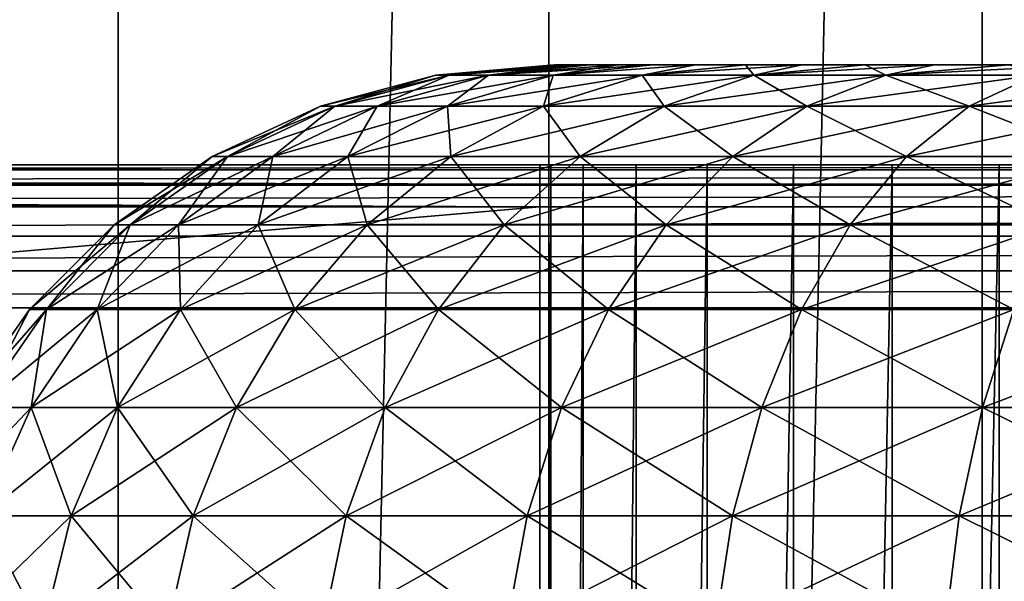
# Model space of a CAD drawing. Header units: millimetres. Extents: x -35 to 35, y -25 to 51.
# Tile 59 of 121: x -6.4 to -3, y 23.5 to 25.5. Entities that reach past the tile are written whole.
import ezdxf

# ---------------------------------------------------------------- set-up
doc = ezdxf.new("R2010")
doc.units = ezdxf.units.MM
doc.header["$LTSCALE"] = 65.185185
for name, color, linetype in [('100', 7, 'CONTINUOUS'), ('105', 7, 'CONTINUOUS'), ('107', 7, 'CONTINUOUS'), ('109', 7, 'CONTINUOUS'), ('122', 7, 'CONTINUOUS'), ('136', 7, 'CONTINUOUS'), ('137', 7, 'CONTINUOUS'), ('138', 7, 'CONTINUOUS'), ('30', 7, 'CONTINUOUS'), ('31', 7, 'CONTINUOUS'), ('97', 7, 'CONTINUOUS')]:
    doc.layers.add(name, color=color, linetype=linetype)

msp = doc.modelspace()

# ---------------------------------------------------------------- linework, layer by layer
at = {"layer": '100', "linetype": 'Continuous'}
for points in [[(-24.5, 25, -30.8929), (-24.5, 25, 72.9), (-4.6, 25, -30.8929), (-24.5, 25, -30.8929)], [(-4.0142, 25, -13.6858), (-24.5, 25, 72.9), (-3.7111, 25, -13.4371), (-4.0142, 25, -13.6858)], [(-4.6, 25, -30.8929), (-24.5, 25, 72.9), (-4.6, 25, -15.1), (-4.6, 25, -30.8929)], [(-4.2629, 25, -13.9889), (-24.5, 25, 72.9), (-4.0142, 25, -13.6858), (-4.2629, 25, -13.9889)], [(-4.4478, 25, -14.3346), (-24.5, 25, 72.9), (-4.2629, 25, -13.9889), (-4.4478, 25, -14.3346)], [(-4.6, 25, -15.1), (-24.5, 25, 72.9), (-4.5616, 25, -14.7098), (-4.6, 25, -15.1)], [(-3.3654, 25, -13.2522), (-24.5, 25, 72.9), (-2.9902, 25, -13.1384), (-3.3654, 25, -13.2522)], [(-4.5616, 25, -14.7098), (-24.5, 25, 72.9), (-4.4478, 25, -14.3346), (-4.5616, 25, -14.7098)], [(-3.7111, 25, -13.4371), (-24.5, 25, 72.9), (-3.3654, 25, -13.2522), (-3.7111, 25, -13.4371)], [(-24.5, 25, 72.9), (24.5, 25, 72.9), (24.5, 25, -30.8929), (-24.5, 25, 72.9)], [(3.7111, 25, -13.4371), (-24.5, 25, 72.9), (4.0142, 25, -13.6858), (3.7111, 25, -13.4371)], [(3.3654, 25, -13.2522), (-24.5, 25, 72.9), (3.7111, 25, -13.4371), (3.3654, 25, -13.2522)], [(2.9902, 25, -13.1384), (-24.5, 25, 72.9), (3.3654, 25, -13.2522), (2.9902, 25, -13.1384)], [(4.0142, 25, -13.6858), (-24.5, 25, 72.9), (24.5, 25, -30.8929), (4.0142, 25, -13.6858)], [(2.6, 25, -13.1), (-24.5, 25, 72.9), (2.9902, 25, -13.1384), (2.6, 25, -13.1)], [(-2.6, 25, -13.1), (-24.5, 25, 72.9), (2.6, 25, -13.1), (-2.6, 25, -13.1)], [(-2.9902, 25, -13.1384), (-24.5, 25, 72.9), (-2.6, 25, -13.1), (-2.9902, 25, -13.1384)]]:
    msp.add_3dface(points, dxfattribs=at)
at = {"layer": '105', "linetype": 'Continuous'}
for points in [[(-4.6, 7, -33.1), (-4.6, 25, -15.1), (-4.6, 7, -15.1), (-4.6, 7, -33.1)], [(-4.6, 25, -30.8929), (-4.6, 7, -33.1), (-4.6, 24.983, -31.0223), (-4.6, 25, -30.8929)], [(-4.6, 7, -33.1), (-4.6, 25, -30.8929), (-4.6, 25, -15.1), (-4.6, 7, -33.1)], [(-4.6, 24.983, -31.0223), (-4.6, 7, -33.1), (-4.6, 24.933, -31.1429), (-4.6, 24.983, -31.0223)], [(-4.6, 24.933, -31.1429), (-4.6, 7, -33.1), (-4.6, 24.8536, -31.2464), (-4.6, 24.933, -31.1429)], [(-4.6, 24.8536, -31.2464), (-4.6, 7, -33.1), (-4.6, 23.1464, -32.9536), (-4.6, 24.8536, -31.2464)]]:
    msp.add_3dface(points, dxfattribs=at)
at = {"layer": '107', "linetype": 'Continuous'}
for points in [[(-4.6, 7, -15.1), (-4.5616, 25, -14.7098), (-4.5616, 7, -14.7098), (-4.6, 7, -15.1)], [(-4.6, 25, -15.1), (-4.5616, 25, -14.7098), (-4.6, 7, -15.1), (-4.6, 25, -15.1)], [(-4.4478, 25, -14.3346), (-4.4478, 7, -14.3346), (-4.5616, 7, -14.7098), (-4.4478, 25, -14.3346)], [(-4.5616, 25, -14.7098), (-4.4478, 25, -14.3346), (-4.5616, 7, -14.7098), (-4.5616, 25, -14.7098)], [(-4.2629, 25, -13.9889), (-4.2629, 7, -13.9889), (-4.4478, 7, -14.3346), (-4.2629, 25, -13.9889)], [(-4.4478, 25, -14.3346), (-4.2629, 25, -13.9889), (-4.4478, 7, -14.3346), (-4.4478, 25, -14.3346)], [(-4.0142, 25, -13.6858), (-4.0142, 7, -13.6858), (-4.2629, 7, -13.9889), (-4.0142, 25, -13.6858)], [(-4.2629, 25, -13.9889), (-4.0142, 25, -13.6858), (-4.2629, 7, -13.9889), (-4.2629, 25, -13.9889)], [(-3.7111, 25, -13.4371), (-3.7111, 7, -13.4371), (-4.0142, 7, -13.6858), (-3.7111, 25, -13.4371)], [(-4.0142, 25, -13.6858), (-3.7111, 25, -13.4371), (-4.0142, 7, -13.6858), (-4.0142, 25, -13.6858)], [(-3.3654, 25, -13.2522), (-3.3654, 7, -13.2522), (-3.7111, 7, -13.4371), (-3.3654, 25, -13.2522)], [(-3.7111, 25, -13.4371), (-3.3654, 25, -13.2522), (-3.7111, 7, -13.4371), (-3.7111, 25, -13.4371)], [(-3.3654, 25, -13.2522), (-2.9902, 25, -13.1384), (-3.3654, 7, -13.2522), (-3.3654, 25, -13.2522)], [(-2.9902, 25, -13.1384), (-2.9902, 7, -13.1384), (-3.3654, 7, -13.2522), (-2.9902, 25, -13.1384)], [(-2.9902, 25, -13.1384), (-2.6, 25, -13.1), (-2.9902, 7, -13.1384), (-2.9902, 25, -13.1384)], [(-2.6, 25, -13.1), (-2.6, 7, -13.1), (-2.9902, 7, -13.1384), (-2.6, 25, -13.1)]]:
    msp.add_3dface(points, dxfattribs=at)
at = {"layer": '109', "linetype": 'Continuous'}
for points in [[(-4.6, 24.8536, -31.2464), (-24.5, 23.1464, -32.9536), (-24.5, 24.8536, -31.2464), (-4.6, 24.8536, -31.2464)], [(-4.6, 24.8536, -31.2464), (-4.6, 23.1464, -32.9536), (-24.5, 23.1464, -32.9536), (-4.6, 24.8536, -31.2464)]]:
    msp.add_3dface(points, dxfattribs=at)
at = {"layer": '122', "linetype": 'Continuous'}
for points in [[(-24.5, 25, -30.8929), (-4.6, 24.983, -31.0223), (-24.5, 24.9865, -31.0082), (-24.5, 25, -30.8929)], [(-24.5, 25, -30.8929), (-4.6, 25, -30.8929), (-4.6, 24.983, -31.0223), (-24.5, 25, -30.8929)], [(-24.5, 24.9865, -31.0082), (-4.6, 24.983, -31.0223), (-24.5, 24.983, -31.0223), (-24.5, 24.9865, -31.0082)], [(-24.5, 24.983, -31.0223), (-4.6, 24.933, -31.1429), (-24.5, 24.9537, -31.1031), (-24.5, 24.983, -31.0223)], [(-4.6, 24.983, -31.0223), (-4.6, 24.933, -31.1429), (-24.5, 24.983, -31.0223), (-4.6, 24.983, -31.0223)], [(-24.5, 24.9537, -31.1031), (-4.6, 24.933, -31.1429), (-24.5, 24.933, -31.1429), (-24.5, 24.9537, -31.1031)], [(-4.6, 24.933, -31.1429), (-4.6, 24.8536, -31.2464), (-24.5, 24.933, -31.1429), (-4.6, 24.933, -31.1429)], [(-24.5, 24.933, -31.1429), (-4.6, 24.8536, -31.2464), (-24.5, 24.9086, -31.1811), (-24.5, 24.933, -31.1429)], [(-4.6, 24.8536, -31.2464), (-24.5, 24.8536, -31.2464), (-24.5, 24.9086, -31.1811), (-4.6, 24.8536, -31.2464)]]:
    msp.add_3dface(points, dxfattribs=at)
at = {"layer": '136', "color": 18, "linetype": 'Continuous', "true_color": 0x000000}
for points in [[(-4.536, 25.35, 7.5434), (-4.55, 25.35, 7.9), (4.536, 25.35, 7.5434), (-4.536, 25.35, 7.5434)], [(-4.536, 25.35, 8.2566), (4.55, 25.35, 7.9), (-4.55, 25.35, 7.9), (-4.536, 25.35, 8.2566)], [(-4.55, 25.35, 7.9), (4.55, 25.35, 7.9), (4.536, 25.35, 7.5434), (-4.55, 25.35, 7.9)], [(4.4941, 25.35, 7.189), (-4.536, 25.35, 7.5434), (4.536, 25.35, 7.5434), (4.4941, 25.35, 7.189)], [(-4.4941, 25.35, 7.189), (-4.536, 25.35, 7.5434), (4.4941, 25.35, 7.189), (-4.4941, 25.35, 7.189)], [(-4.4941, 25.35, 8.611), (4.536, 25.35, 8.2566), (-4.536, 25.35, 8.2566), (-4.4941, 25.35, 8.611)], [(4.536, 25.35, 8.2566), (4.55, 25.35, 7.9), (-4.536, 25.35, 8.2566), (4.536, 25.35, 8.2566)], [(4.4244, 25.35, 6.8385), (-4.4941, 25.35, 7.189), (4.4941, 25.35, 7.189), (4.4244, 25.35, 6.8385)], [(-4.4244, 25.35, 6.8385), (-4.4941, 25.35, 7.189), (4.4244, 25.35, 6.8385), (-4.4244, 25.35, 6.8385)], [(4.4941, 25.35, 8.611), (4.536, 25.35, 8.2566), (-4.4941, 25.35, 8.611), (4.4941, 25.35, 8.611)], [(-4.4244, 25.35, 8.9615), (4.4941, 25.35, 8.611), (-4.4941, 25.35, 8.611), (-4.4244, 25.35, 8.9615)], [(-4.3275, 25.35, 6.4945), (-4.4244, 25.35, 6.8385), (4.3275, 25.35, 6.4945), (-4.3275, 25.35, 6.4945)], [(4.3275, 25.35, 6.4945), (-4.4244, 25.35, 6.8385), (4.4244, 25.35, 6.8385), (4.3275, 25.35, 6.4945)], [(-4.3275, 25.35, 9.3055), (4.4244, 25.35, 8.9615), (-4.4244, 25.35, 8.9615), (-4.3275, 25.35, 9.3055)], [(4.4244, 25.35, 8.9615), (4.4941, 25.35, 8.611), (-4.4244, 25.35, 8.9615), (4.4244, 25.35, 8.9615)], [(-4.2038, 25.35, 6.1593), (-4.3275, 25.35, 6.4945), (4.2038, 25.35, 6.1593), (-4.2038, 25.35, 6.1593)], [(4.2038, 25.35, 6.1593), (-4.3275, 25.35, 6.4945), (4.3275, 25.35, 6.4945), (4.2038, 25.35, 6.1593)], [(4.3275, 25.35, 9.3055), (4.4244, 25.35, 8.9615), (-4.3275, 25.35, 9.3055), (4.3275, 25.35, 9.3055)], [(-4.2038, 25.35, 9.6407), (4.3275, 25.35, 9.3055), (-4.3275, 25.35, 9.3055), (-4.2038, 25.35, 9.6407)], [(-4.0543, 25.35, 5.8349), (-4.2038, 25.35, 6.1593), (4.0543, 25.35, 5.8349), (-4.0543, 25.35, 5.8349)], [(4.0543, 25.35, 5.8349), (-4.2038, 25.35, 6.1593), (4.2038, 25.35, 6.1593), (4.0543, 25.35, 5.8349)], [(4.2038, 25.35, 9.6407), (4.3275, 25.35, 9.3055), (-4.2038, 25.35, 9.6407), (4.2038, 25.35, 9.6407)], [(-4.0543, 25.35, 9.9651), (4.2038, 25.35, 9.6407), (-4.2038, 25.35, 9.6407), (-4.0543, 25.35, 9.9651)], [(-3.8798, 25.35, 5.5231), (-4.0543, 25.35, 5.8349), (3.8798, 25.35, 5.5231), (-3.8798, 25.35, 5.5231)], [(3.8798, 25.35, 5.5231), (-4.0543, 25.35, 5.8349), (4.0543, 25.35, 5.8349), (3.8798, 25.35, 5.5231)], [(-3.8798, 25.35, 10.2769), (4.0543, 25.35, 9.9651), (-4.0543, 25.35, 9.9651), (-3.8798, 25.35, 10.2769)], [(4.0543, 25.35, 9.9651), (4.2038, 25.35, 9.6407), (-4.0543, 25.35, 9.9651), (4.0543, 25.35, 9.9651)], [(-3.6812, 25.35, 5.2259), (-3.8798, 25.35, 5.5231), (3.6812, 25.35, 5.2259), (-3.6812, 25.35, 5.2259)], [(3.6812, 25.35, 5.2259), (-3.8798, 25.35, 5.5231), (3.8798, 25.35, 5.5231), (3.6812, 25.35, 5.2259)], [(3.8798, 25.35, 10.2769), (4.0543, 25.35, 9.9651), (-3.8798, 25.35, 10.2769), (3.8798, 25.35, 10.2769)], [(-3.6812, 25.35, 10.5741), (3.8798, 25.35, 10.2769), (-3.8798, 25.35, 10.2769), (-3.6812, 25.35, 10.5741)], [(-3.4601, 25.35, 4.9453), (-3.6812, 25.35, 5.2259), (3.4601, 25.35, 4.9453), (-3.4601, 25.35, 4.9453)], [(3.4601, 25.35, 4.9453), (-3.6812, 25.35, 5.2259), (3.6812, 25.35, 5.2259), (3.4601, 25.35, 4.9453)], [(3.6812, 25.35, 10.5741), (3.8798, 25.35, 10.2769), (-3.6812, 25.35, 10.5741), (3.6812, 25.35, 10.5741)], [(-3.4601, 25.35, 10.8547), (3.6812, 25.35, 10.5741), (-3.6812, 25.35, 10.5741), (-3.4601, 25.35, 10.8547)], [(-3.2177, 25.35, 4.683), (-3.4601, 25.35, 4.9453), (3.2177, 25.35, 4.683), (-3.2177, 25.35, 4.683)], [(3.2177, 25.35, 4.683), (-3.4601, 25.35, 4.9453), (3.4601, 25.35, 4.9453), (3.2177, 25.35, 4.683)], [(-3.2177, 25.35, 11.117), (3.4601, 25.35, 10.8547), (-3.4601, 25.35, 10.8547), (-3.2177, 25.35, 11.117)], [(3.4601, 25.35, 10.8547), (3.6812, 25.35, 10.5741), (-3.4601, 25.35, 10.8547), (3.4601, 25.35, 10.8547)], [(-2.9552, 25.35, 4.4404), (-3.2177, 25.35, 4.683), (2.9552, 25.35, 4.4404), (-2.9552, 25.35, 4.4404)], [(2.9552, 25.35, 4.4404), (-3.2177, 25.35, 4.683), (3.2177, 25.35, 4.683), (2.9552, 25.35, 4.4404)], [(3.2177, 25.35, 11.117), (3.4601, 25.35, 10.8547), (-3.2177, 25.35, 11.117), (3.2177, 25.35, 11.117)], [(-2.9552, 25.35, 11.3596), (3.2177, 25.35, 11.117), (-3.2177, 25.35, 11.117), (-2.9552, 25.35, 11.3596)]]:
    msp.add_3dface(points, dxfattribs=at)
at = {"layer": '137', "color": 18, "linetype": 'Continuous', "true_color": 0x000000}
for points in [[(-4.9176, 25.314, 8.5759), (-4.55, 25.35, 7.9), (-4.9639, 25.314, 7.9), (-4.9176, 25.314, 8.5759)], [(-4.536, 25.35, 8.2566), (-4.55, 25.35, 7.9), (-4.9176, 25.314, 8.5759), (-4.536, 25.35, 8.2566)], [(-4.4941, 25.35, 8.611), (-4.536, 25.35, 8.2566), (-4.9176, 25.314, 8.5759), (-4.4941, 25.35, 8.611)], [(-4.7798, 25.314, 9.2392), (-4.4941, 25.35, 8.611), (-4.9176, 25.314, 8.5759), (-4.7798, 25.314, 9.2392)], [(-4.3275, 25.35, 9.3055), (-4.4244, 25.35, 8.9615), (-4.7798, 25.314, 9.2392), (-4.3275, 25.35, 9.3055)], [(-4.5529, 25.314, 9.8776), (-4.3275, 25.35, 9.3055), (-4.7798, 25.314, 9.2392), (-4.5529, 25.314, 9.8776)], [(-4.4244, 25.35, 8.9615), (-4.4941, 25.35, 8.611), (-4.7798, 25.314, 9.2392), (-4.4244, 25.35, 8.9615)], [(-4.0543, 25.35, 9.9651), (-4.2038, 25.35, 9.6407), (-4.5529, 25.314, 9.8776), (-4.0543, 25.35, 9.9651)], [(-4.2412, 25.314, 10.4791), (-4.0543, 25.35, 9.9651), (-4.5529, 25.314, 9.8776), (-4.2412, 25.314, 10.4791)], [(-4.2038, 25.35, 9.6407), (-4.3275, 25.35, 9.3055), (-4.5529, 25.314, 9.8776), (-4.2038, 25.35, 9.6407)], [(-3.8798, 25.35, 10.2769), (-4.0543, 25.35, 9.9651), (-4.2412, 25.314, 10.4791), (-3.8798, 25.35, 10.2769)], [(-3.8505, 25.314, 11.0326), (-3.8798, 25.35, 10.2769), (-4.2412, 25.314, 10.4791), (-3.8505, 25.314, 11.0326)], [(-3.6812, 25.35, 10.5741), (-3.8798, 25.35, 10.2769), (-3.8505, 25.314, 11.0326), (-3.6812, 25.35, 10.5741)], [(-3.3881, 25.314, 11.5278), (-3.4601, 25.35, 10.8547), (-3.8505, 25.314, 11.0326), (-3.3881, 25.314, 11.5278)], [(-3.4601, 25.35, 10.8547), (-3.6812, 25.35, 10.5741), (-3.8505, 25.314, 11.0326), (-3.4601, 25.35, 10.8547)], [(-3.2177, 25.35, 11.117), (-3.4601, 25.35, 10.8547), (-3.3881, 25.314, 11.5278), (-3.2177, 25.35, 11.117)], [(-2.9552, 25.35, 11.3596), (-3.2177, 25.35, 11.117), (-3.3881, 25.314, 11.5278), (-2.9552, 25.35, 11.3596)], [(-2.8626, 25.314, 11.9553), (-2.9552, 25.35, 11.3596), (-3.3881, 25.314, 11.5278), (-2.8626, 25.314, 11.9553)], [(-5.3185, 25.2061, 8.631), (-4.9639, 25.314, 7.9), (-5.3685, 25.2061, 7.9), (-5.3185, 25.2061, 8.631)], [(-4.9176, 25.314, 8.5759), (-4.9639, 25.314, 7.9), (-5.3185, 25.2061, 8.631), (-4.9176, 25.314, 8.5759)], [(-5.1694, 25.2061, 9.3484), (-4.9176, 25.314, 8.5759), (-5.3185, 25.2061, 8.631), (-5.1694, 25.2061, 9.3484)], [(-4.7798, 25.314, 9.2392), (-4.9176, 25.314, 8.5759), (-5.1694, 25.2061, 9.3484), (-4.7798, 25.314, 9.2392)], [(-4.924, 25.2061, 10.0388), (-4.7798, 25.314, 9.2392), (-5.1694, 25.2061, 9.3484), (-4.924, 25.2061, 10.0388)], [(-4.5869, 25.2061, 10.6894), (-4.5529, 25.314, 9.8776), (-4.924, 25.2061, 10.0388), (-4.5869, 25.2061, 10.6894)], [(-4.5529, 25.314, 9.8776), (-4.7798, 25.314, 9.2392), (-4.924, 25.2061, 10.0388), (-4.5529, 25.314, 9.8776)], [(-4.2412, 25.314, 10.4791), (-4.5529, 25.314, 9.8776), (-4.5869, 25.2061, 10.6894), (-4.2412, 25.314, 10.4791)], [(-4.1644, 25.2061, 11.288), (-4.2412, 25.314, 10.4791), (-4.5869, 25.2061, 10.6894), (-4.1644, 25.2061, 11.288)], [(-3.8505, 25.314, 11.0326), (-4.2412, 25.314, 10.4791), (-4.1644, 25.2061, 11.288), (-3.8505, 25.314, 11.0326)], [(-3.6643, 25.2061, 11.8235), (-3.8505, 25.314, 11.0326), (-4.1644, 25.2061, 11.288), (-3.6643, 25.2061, 11.8235)], [(-3.3881, 25.314, 11.5278), (-3.8505, 25.314, 11.0326), (-3.6643, 25.2061, 11.8235), (-3.3881, 25.314, 11.5278)], [(-3.0959, 25.2061, 12.2859), (-3.3881, 25.314, 11.5278), (-3.6643, 25.2061, 11.8235), (-3.0959, 25.2061, 12.2859)], [(-2.8626, 25.314, 11.9553), (-3.3881, 25.314, 11.5278), (-3.0959, 25.2061, 12.2859), (-2.8626, 25.314, 11.9553)], [(-2.4699, 25.2061, 12.6666), (-2.8626, 25.314, 11.9553), (-3.0959, 25.2061, 12.2859), (-2.4699, 25.2061, 12.6666)], [(-5.6946, 25.0295, 8.6827), (-5.3685, 25.2061, 7.9), (-5.7482, 25.0295, 7.9), (-5.6946, 25.0295, 8.6827)], [(-5.3185, 25.2061, 8.631), (-5.3685, 25.2061, 7.9), (-5.6946, 25.0295, 8.6827), (-5.3185, 25.2061, 8.631)], [(-5.535, 25.0295, 9.4508), (-5.3185, 25.2061, 8.631), (-5.6946, 25.0295, 8.6827), (-5.535, 25.0295, 9.4508)], [(-5.1694, 25.2061, 9.3484), (-5.3185, 25.2061, 8.631), (-5.535, 25.0295, 9.4508), (-5.1694, 25.2061, 9.3484)], [(-5.2723, 25.0295, 10.1901), (-5.1694, 25.2061, 9.3484), (-5.535, 25.0295, 9.4508), (-5.2723, 25.0295, 10.1901)], [(-4.924, 25.2061, 10.0388), (-5.1694, 25.2061, 9.3484), (-5.2723, 25.0295, 10.1901), (-4.924, 25.2061, 10.0388)], [(-4.9114, 25.0295, 10.8867), (-4.924, 25.2061, 10.0388), (-5.2723, 25.0295, 10.1901), (-4.9114, 25.0295, 10.8867)], [(-4.5869, 25.2061, 10.6894), (-4.924, 25.2061, 10.0388), (-4.9114, 25.0295, 10.8867), (-4.5869, 25.2061, 10.6894)], [(-4.4589, 25.0295, 11.5276), (-4.5869, 25.2061, 10.6894), (-4.9114, 25.0295, 10.8867), (-4.4589, 25.0295, 11.5276)], [(-4.1644, 25.2061, 11.288), (-4.5869, 25.2061, 10.6894), (-4.4589, 25.0295, 11.5276), (-4.1644, 25.2061, 11.288)], [(-3.9234, 25.0295, 12.101), (-4.1644, 25.2061, 11.288), (-4.4589, 25.0295, 11.5276), (-3.9234, 25.0295, 12.101)], [(-3.6643, 25.2061, 11.8235), (-4.1644, 25.2061, 11.288), (-3.9234, 25.0295, 12.101), (-3.6643, 25.2061, 11.8235)], [(-3.3149, 25.0295, 12.5961), (-3.6643, 25.2061, 11.8235), (-3.9234, 25.0295, 12.101), (-3.3149, 25.0295, 12.5961)], [(-3.0959, 25.2061, 12.2859), (-3.6643, 25.2061, 11.8235), (-3.3149, 25.0295, 12.5961), (-3.0959, 25.2061, 12.2859)], [(-2.6445, 25.0295, 13.0037), (-3.0959, 25.2061, 12.2859), (-3.3149, 25.0295, 12.5961), (-2.6445, 25.0295, 13.0037)], [(-2.4699, 25.2061, 12.6666), (-3.0959, 25.2061, 12.2859), (-2.6445, 25.0295, 13.0037), (-2.4699, 25.2061, 12.6666)], [(-6.0347, 24.7896, 8.7294), (-5.7482, 25.0295, 7.9), (-6.0914, 24.7896, 7.9), (-6.0347, 24.7896, 8.7294)], [(-5.6946, 25.0295, 8.6827), (-5.7482, 25.0295, 7.9), (-6.0347, 24.7896, 8.7294), (-5.6946, 25.0295, 8.6827)], [(-5.8655, 24.7896, 9.5434), (-5.6946, 25.0295, 8.6827), (-6.0347, 24.7896, 8.7294), (-5.8655, 24.7896, 9.5434)], [(-5.535, 25.0295, 9.4508), (-5.6946, 25.0295, 8.6827), (-5.8655, 24.7896, 9.5434), (-5.535, 25.0295, 9.4508)], [(-5.5871, 24.7896, 10.3268), (-5.535, 25.0295, 9.4508), (-5.8655, 24.7896, 9.5434), (-5.5871, 24.7896, 10.3268)], [(-5.2723, 25.0295, 10.1901), (-5.535, 25.0295, 9.4508), (-5.5871, 24.7896, 10.3268), (-5.2723, 25.0295, 10.1901)], [(-5.2046, 24.7896, 11.065), (-5.2723, 25.0295, 10.1901), (-5.5871, 24.7896, 10.3268), (-5.2046, 24.7896, 11.065)], [(-4.9114, 25.0295, 10.8867), (-5.2723, 25.0295, 10.1901), (-5.2046, 24.7896, 11.065), (-4.9114, 25.0295, 10.8867)], [(-4.7252, 24.7896, 11.7442), (-4.9114, 25.0295, 10.8867), (-5.2046, 24.7896, 11.065), (-4.7252, 24.7896, 11.7442)], [(-4.4589, 25.0295, 11.5276), (-4.9114, 25.0295, 10.8867), (-4.7252, 24.7896, 11.7442), (-4.4589, 25.0295, 11.5276)], [(-4.1577, 24.7896, 12.3518), (-4.4589, 25.0295, 11.5276), (-4.7252, 24.7896, 11.7442), (-4.1577, 24.7896, 12.3518)], [(-3.9234, 25.0295, 12.101), (-4.4589, 25.0295, 11.5276), (-4.1577, 24.7896, 12.3518), (-3.9234, 25.0295, 12.101)], [(-3.5128, 24.7896, 12.8765), (-3.9234, 25.0295, 12.101), (-4.1577, 24.7896, 12.3518), (-3.5128, 24.7896, 12.8765)], [(-3.3149, 25.0295, 12.5961), (-3.9234, 25.0295, 12.101), (-3.5128, 24.7896, 12.8765), (-3.3149, 25.0295, 12.5961)], [(-2.8024, 24.7896, 13.3085), (-3.3149, 25.0295, 12.5961), (-3.5128, 24.7896, 12.8765), (-2.8024, 24.7896, 13.3085)], [(-2.6445, 25.0295, 13.0037), (-3.3149, 25.0295, 12.5961), (-2.8024, 24.7896, 13.3085), (-2.6445, 25.0295, 13.0037)], [(-6.3282, 24.4937, 8.7698), (-6.0914, 24.7896, 7.9), (-6.3877, 24.4937, 7.9), (-6.3282, 24.4937, 8.7698)], [(-6.1508, 24.4937, 9.6234), (-6.0347, 24.7896, 8.7294), (-6.3282, 24.4937, 8.7698), (-6.1508, 24.4937, 9.6234)], [(-6.0347, 24.7896, 8.7294), (-6.0914, 24.7896, 7.9), (-6.3282, 24.4937, 8.7698), (-6.0347, 24.7896, 8.7294)], [(-5.8655, 24.7896, 9.5434), (-6.0347, 24.7896, 8.7294), (-6.1508, 24.4937, 9.6234), (-5.8655, 24.7896, 9.5434)], [(-5.8589, 24.4937, 10.4449), (-5.8655, 24.7896, 9.5434), (-6.1508, 24.4937, 9.6234), (-5.8589, 24.4937, 10.4449)], [(-5.5871, 24.7896, 10.3268), (-5.8655, 24.7896, 9.5434), (-5.8589, 24.4937, 10.4449), (-5.5871, 24.7896, 10.3268)], [(-5.4578, 24.4937, 11.2189), (-5.5871, 24.7896, 10.3268), (-5.8589, 24.4937, 10.4449), (-5.4578, 24.4937, 11.2189)], [(-5.2046, 24.7896, 11.065), (-5.5871, 24.7896, 10.3268), (-5.4578, 24.4937, 11.2189), (-5.2046, 24.7896, 11.065)], [(-4.955, 24.4937, 11.9312), (-5.2046, 24.7896, 11.065), (-5.4578, 24.4937, 11.2189), (-4.955, 24.4937, 11.9312)], [(-4.7252, 24.7896, 11.7442), (-5.2046, 24.7896, 11.065), (-4.955, 24.4937, 11.9312), (-4.7252, 24.7896, 11.7442)], [(-4.3599, 24.4937, 12.5684), (-4.7252, 24.7896, 11.7442), (-4.955, 24.4937, 11.9312), (-4.3599, 24.4937, 12.5684)], [(-4.1577, 24.7896, 12.3518), (-4.7252, 24.7896, 11.7442), (-4.3599, 24.4937, 12.5684), (-4.1577, 24.7896, 12.3518)], [(-3.6837, 24.4937, 13.1186), (-4.1577, 24.7896, 12.3518), (-4.3599, 24.4937, 12.5684), (-3.6837, 24.4937, 13.1186)], [(-3.5128, 24.7896, 12.8765), (-4.1577, 24.7896, 12.3518), (-3.6837, 24.4937, 13.1186), (-3.5128, 24.7896, 12.8765)], [(-2.9388, 24.4937, 13.5715), (-3.5128, 24.7896, 12.8765), (-3.6837, 24.4937, 13.1186), (-2.9388, 24.4937, 13.5715)], [(-2.8024, 24.7896, 13.3085), (-3.5128, 24.7896, 12.8765), (-2.9388, 24.4937, 13.5715), (-2.8024, 24.7896, 13.3085)], [(-6.5663, 24.1507, 8.8025), (-6.3877, 24.4937, 7.9), (-6.628, 24.1507, 7.9), (-6.5663, 24.1507, 8.8025)], [(-6.3282, 24.4937, 8.7698), (-6.3877, 24.4937, 7.9), (-6.5663, 24.1507, 8.8025), (-6.3282, 24.4937, 8.7698)], [(-6.3823, 24.1507, 9.6882), (-6.3282, 24.4937, 8.7698), (-6.5663, 24.1507, 8.8025), (-6.3823, 24.1507, 9.6882)], [(-6.1508, 24.4937, 9.6234), (-6.3282, 24.4937, 8.7698), (-6.3823, 24.1507, 9.6882), (-6.1508, 24.4937, 9.6234)], [(-6.0793, 24.1507, 10.5406), (-6.1508, 24.4937, 9.6234), (-6.3823, 24.1507, 9.6882), (-6.0793, 24.1507, 10.5406)], [(-5.8589, 24.4937, 10.4449), (-6.1508, 24.4937, 9.6234), (-6.0793, 24.1507, 10.5406), (-5.8589, 24.4937, 10.4449)], [(-5.6631, 24.1507, 11.3438), (-5.8589, 24.4937, 10.4449), (-6.0793, 24.1507, 10.5406), (-5.6631, 24.1507, 11.3438)], [(-5.4578, 24.4937, 11.2189), (-5.8589, 24.4937, 10.4449), (-5.6631, 24.1507, 11.3438), (-5.4578, 24.4937, 11.2189)], [(-5.1414, 24.1507, 12.0829), (-5.4578, 24.4937, 11.2189), (-5.6631, 24.1507, 11.3438), (-5.1414, 24.1507, 12.0829)], [(-4.955, 24.4937, 11.9312), (-5.4578, 24.4937, 11.2189), (-5.1414, 24.1507, 12.0829), (-4.955, 24.4937, 11.9312)], [(-4.524, 24.1507, 12.744), (-4.955, 24.4937, 11.9312), (-5.1414, 24.1507, 12.0829), (-4.524, 24.1507, 12.744)], [(-4.3599, 24.4937, 12.5684), (-4.955, 24.4937, 11.9312), (-4.524, 24.1507, 12.744), (-4.3599, 24.4937, 12.5684)], [(-3.8223, 24.1507, 13.3149), (-4.3599, 24.4937, 12.5684), (-4.524, 24.1507, 12.744), (-3.8223, 24.1507, 13.3149)], [(-3.6837, 24.4937, 13.1186), (-4.3599, 24.4937, 12.5684), (-3.8223, 24.1507, 13.3149), (-3.6837, 24.4937, 13.1186)], [(-3.0493, 24.1507, 13.7849), (-3.6837, 24.4937, 13.1186), (-3.8223, 24.1507, 13.3149), (-3.0493, 24.1507, 13.7849)], [(-2.9388, 24.4937, 13.5715), (-3.6837, 24.4937, 13.1186), (-3.0493, 24.1507, 13.7849), (-2.9388, 24.4937, 13.5715)], [(-2.2196, 24.1507, 14.1453), (-2.9388, 24.4937, 13.5715), (-3.0493, 24.1507, 13.7849), (-2.2196, 24.1507, 14.1453)], [(-6.3823, 24.1507, 9.6882), (-6.5663, 24.1507, 8.8025), (-6.5528, 23.7712, 9.736), (-6.3823, 24.1507, 9.6882)], [(-6.2417, 23.7712, 10.6112), (-6.3823, 24.1507, 9.6882), (-6.5528, 23.7712, 9.736), (-6.2417, 23.7712, 10.6112)], [(-6.0793, 24.1507, 10.5406), (-6.3823, 24.1507, 9.6882), (-6.2417, 23.7712, 10.6112), (-6.0793, 24.1507, 10.5406)], [(-5.8144, 23.7712, 11.4358), (-6.0793, 24.1507, 10.5406), (-6.2417, 23.7712, 10.6112), (-5.8144, 23.7712, 11.4358)], [(-5.6631, 24.1507, 11.3438), (-6.0793, 24.1507, 10.5406), (-5.8144, 23.7712, 11.4358), (-5.6631, 24.1507, 11.3438)], [(-5.2788, 23.7712, 12.1946), (-5.6631, 24.1507, 11.3438), (-5.8144, 23.7712, 11.4358), (-5.2788, 23.7712, 12.1946)], [(-5.1414, 24.1507, 12.0829), (-5.6631, 24.1507, 11.3438), (-5.2788, 23.7712, 12.1946), (-5.1414, 24.1507, 12.0829)], [(-4.6449, 23.7712, 12.8734), (-5.1414, 24.1507, 12.0829), (-5.2788, 23.7712, 12.1946), (-4.6449, 23.7712, 12.8734)], [(-4.524, 24.1507, 12.744), (-5.1414, 24.1507, 12.0829), (-4.6449, 23.7712, 12.8734), (-4.524, 24.1507, 12.744)], [(-3.9244, 23.7712, 13.4596), (-4.524, 24.1507, 12.744), (-4.6449, 23.7712, 12.8734), (-3.9244, 23.7712, 13.4596)], [(-3.8223, 24.1507, 13.3149), (-4.524, 24.1507, 12.744), (-3.9244, 23.7712, 13.4596), (-3.8223, 24.1507, 13.3149)], [(-3.1308, 23.7712, 13.9422), (-3.8223, 24.1507, 13.3149), (-3.9244, 23.7712, 13.4596), (-3.1308, 23.7712, 13.9422)], [(-3.0493, 24.1507, 13.7849), (-3.8223, 24.1507, 13.3149), (-3.1308, 23.7712, 13.9422), (-3.0493, 24.1507, 13.7849)], [(-2.2789, 23.7712, 14.3122), (-3.0493, 24.1507, 13.7849), (-3.1308, 23.7712, 13.9422), (-2.2789, 23.7712, 14.3122)], [(-2.2196, 24.1507, 14.1453), (-3.0493, 24.1507, 13.7849), (-2.2789, 23.7712, 14.3122), (-2.2196, 24.1507, 14.1453)], [(-6.3412, 23.3668, 10.6544), (-6.5528, 23.7712, 9.736), (-6.6572, 23.3668, 9.7653), (-6.3412, 23.3668, 10.6544)], [(-6.2417, 23.7712, 10.6112), (-6.5528, 23.7712, 9.736), (-6.3412, 23.3668, 10.6544), (-6.2417, 23.7712, 10.6112)], [(-5.9071, 23.3668, 11.4922), (-6.2417, 23.7712, 10.6112), (-6.3412, 23.3668, 10.6544), (-5.9071, 23.3668, 11.4922)], [(-5.8144, 23.7712, 11.4358), (-6.2417, 23.7712, 10.6112), (-5.9071, 23.3668, 11.4922), (-5.8144, 23.7712, 11.4358)], [(-5.3629, 23.3668, 12.2631), (-5.8144, 23.7712, 11.4358), (-5.9071, 23.3668, 11.4922), (-5.3629, 23.3668, 12.2631)], [(-5.2788, 23.7712, 12.1946), (-5.8144, 23.7712, 11.4358), (-5.3629, 23.3668, 12.2631), (-5.2788, 23.7712, 12.1946)], [(-4.7189, 23.3668, 12.9527), (-5.2788, 23.7712, 12.1946), (-5.3629, 23.3668, 12.2631), (-4.7189, 23.3668, 12.9527)], [(-4.6449, 23.7712, 12.8734), (-5.2788, 23.7712, 12.1946), (-4.7189, 23.3668, 12.9527), (-4.6449, 23.7712, 12.8734)], [(-3.9869, 23.3668, 13.5482), (-4.6449, 23.7712, 12.8734), (-4.7189, 23.3668, 12.9527), (-3.9869, 23.3668, 13.5482)], [(-3.9244, 23.7712, 13.4596), (-4.6449, 23.7712, 12.8734), (-3.9869, 23.3668, 13.5482), (-3.9244, 23.7712, 13.4596)], [(-3.1807, 23.3668, 14.0384), (-3.9244, 23.7712, 13.4596), (-3.9869, 23.3668, 13.5482), (-3.1807, 23.3668, 14.0384)], [(-3.1308, 23.7712, 13.9422), (-3.9244, 23.7712, 13.4596), (-3.1807, 23.3668, 14.0384), (-3.1308, 23.7712, 13.9422)], [(-2.3152, 23.3668, 14.4144), (-3.1308, 23.7712, 13.9422), (-3.1807, 23.3668, 14.0384), (-2.3152, 23.3668, 14.4144)], [(-2.2789, 23.7712, 14.3122), (-3.1308, 23.7712, 13.9422), (-2.3152, 23.3668, 14.4144), (-2.2789, 23.7712, 14.3122)]]:
    msp.add_3dface(points, dxfattribs=at)
at = {"layer": '138', "color": 18, "linetype": 'Continuous', "true_color": 0x000000}
for points in [[(-4.9639, 25.314, 7.9), (-4.536, 25.35, 7.5434), (-4.9176, 25.314, 7.2241), (-4.9639, 25.314, 7.9)], [(-4.55, 25.35, 7.9), (-4.536, 25.35, 7.5434), (-4.9639, 25.314, 7.9), (-4.55, 25.35, 7.9)], [(-4.9176, 25.314, 7.2241), (-4.4244, 25.35, 6.8385), (-4.7798, 25.314, 6.5608), (-4.9176, 25.314, 7.2241)], [(-4.4941, 25.35, 7.189), (-4.4244, 25.35, 6.8385), (-4.9176, 25.314, 7.2241), (-4.4941, 25.35, 7.189)], [(-4.536, 25.35, 7.5434), (-4.4941, 25.35, 7.189), (-4.9176, 25.314, 7.2241), (-4.536, 25.35, 7.5434)], [(-4.7798, 25.314, 6.5608), (-4.2038, 25.35, 6.1593), (-4.5529, 25.314, 5.9224), (-4.7798, 25.314, 6.5608)], [(-4.3275, 25.35, 6.4945), (-4.2038, 25.35, 6.1593), (-4.7798, 25.314, 6.5608), (-4.3275, 25.35, 6.4945)], [(-4.4244, 25.35, 6.8385), (-4.3275, 25.35, 6.4945), (-4.7798, 25.314, 6.5608), (-4.4244, 25.35, 6.8385)], [(-4.5529, 25.314, 5.9224), (-4.0543, 25.35, 5.8349), (-4.2412, 25.314, 5.3209), (-4.5529, 25.314, 5.9224)], [(-4.2038, 25.35, 6.1593), (-4.0543, 25.35, 5.8349), (-4.5529, 25.314, 5.9224), (-4.2038, 25.35, 6.1593)], [(-4.2412, 25.314, 5.3209), (-3.6812, 25.35, 5.2259), (-3.8505, 25.314, 4.7674), (-4.2412, 25.314, 5.3209)], [(-3.8798, 25.35, 5.5231), (-3.6812, 25.35, 5.2259), (-4.2412, 25.314, 5.3209), (-3.8798, 25.35, 5.5231)], [(-4.0543, 25.35, 5.8349), (-3.8798, 25.35, 5.5231), (-4.2412, 25.314, 5.3209), (-4.0543, 25.35, 5.8349)], [(-3.8505, 25.314, 4.7674), (-3.2177, 25.35, 4.683), (-3.3881, 25.314, 4.2722), (-3.8505, 25.314, 4.7674)], [(-3.4601, 25.35, 4.9453), (-3.2177, 25.35, 4.683), (-3.8505, 25.314, 4.7674), (-3.4601, 25.35, 4.9453)], [(-3.6812, 25.35, 5.2259), (-3.4601, 25.35, 4.9453), (-3.8505, 25.314, 4.7674), (-3.6812, 25.35, 5.2259)], [(-3.3881, 25.314, 4.2722), (-2.6746, 25.35, 4.2191), (-2.8626, 25.314, 3.8447), (-3.3881, 25.314, 4.2722)], [(-2.9552, 25.35, 4.4404), (-2.6746, 25.35, 4.2191), (-3.3881, 25.314, 4.2722), (-2.9552, 25.35, 4.4404)], [(-3.2177, 25.35, 4.683), (-2.9552, 25.35, 4.4404), (-3.3881, 25.314, 4.2722), (-3.2177, 25.35, 4.683)], [(-5.3685, 25.2061, 7.9), (-4.9639, 25.314, 7.9), (-4.9176, 25.314, 7.2241), (-5.3685, 25.2061, 7.9)], [(-5.3685, 25.2061, 7.9), (-4.9176, 25.314, 7.2241), (-5.3185, 25.2061, 7.169), (-5.3685, 25.2061, 7.9)], [(-4.9176, 25.314, 7.2241), (-4.7798, 25.314, 6.5608), (-5.3185, 25.2061, 7.169), (-4.9176, 25.314, 7.2241)], [(-5.3185, 25.2061, 7.169), (-4.7798, 25.314, 6.5608), (-5.1694, 25.2061, 6.4516), (-5.3185, 25.2061, 7.169)], [(-4.7798, 25.314, 6.5608), (-4.5529, 25.314, 5.9224), (-5.1694, 25.2061, 6.4516), (-4.7798, 25.314, 6.5608)], [(-5.1694, 25.2061, 6.4516), (-4.5529, 25.314, 5.9224), (-4.924, 25.2061, 5.7612), (-5.1694, 25.2061, 6.4516)], [(-4.5529, 25.314, 5.9224), (-4.2412, 25.314, 5.3209), (-4.924, 25.2061, 5.7612), (-4.5529, 25.314, 5.9224)], [(-4.924, 25.2061, 5.7612), (-4.2412, 25.314, 5.3209), (-4.5869, 25.2061, 5.1106), (-4.924, 25.2061, 5.7612)], [(-4.2412, 25.314, 5.3209), (-3.8505, 25.314, 4.7674), (-4.5869, 25.2061, 5.1106), (-4.2412, 25.314, 5.3209)], [(-4.5869, 25.2061, 5.1106), (-3.8505, 25.314, 4.7674), (-4.1644, 25.2061, 4.512), (-4.5869, 25.2061, 5.1106)], [(-3.8505, 25.314, 4.7674), (-3.3881, 25.314, 4.2722), (-4.1644, 25.2061, 4.512), (-3.8505, 25.314, 4.7674)], [(-4.1644, 25.2061, 4.512), (-3.3881, 25.314, 4.2722), (-3.6643, 25.2061, 3.9765), (-4.1644, 25.2061, 4.512)], [(-3.3881, 25.314, 4.2722), (-2.8626, 25.314, 3.8447), (-3.6643, 25.2061, 3.9765), (-3.3881, 25.314, 4.2722)], [(-3.6643, 25.2061, 3.9765), (-2.8626, 25.314, 3.8447), (-3.0959, 25.2061, 3.5141), (-3.6643, 25.2061, 3.9765)], [(-2.8626, 25.314, 3.8447), (-2.2837, 25.314, 3.4927), (-3.0959, 25.2061, 3.5141), (-2.8626, 25.314, 3.8447)], [(-3.0959, 25.2061, 3.5141), (-2.2837, 25.314, 3.4927), (-2.4699, 25.2061, 3.1334), (-3.0959, 25.2061, 3.5141)], [(-5.7482, 25.0295, 7.9), (-5.3185, 25.2061, 7.169), (-5.6946, 25.0295, 7.1173), (-5.7482, 25.0295, 7.9)], [(-5.7482, 25.0295, 7.9), (-5.3685, 25.2061, 7.9), (-5.3185, 25.2061, 7.169), (-5.7482, 25.0295, 7.9)], [(-5.3185, 25.2061, 7.169), (-5.1694, 25.2061, 6.4516), (-5.6946, 25.0295, 7.1173), (-5.3185, 25.2061, 7.169)], [(-5.6946, 25.0295, 7.1173), (-5.1694, 25.2061, 6.4516), (-5.535, 25.0295, 6.3492), (-5.6946, 25.0295, 7.1173)], [(-5.1694, 25.2061, 6.4516), (-4.924, 25.2061, 5.7612), (-5.535, 25.0295, 6.3492), (-5.1694, 25.2061, 6.4516)], [(-5.535, 25.0295, 6.3492), (-4.924, 25.2061, 5.7612), (-5.2723, 25.0295, 5.6099), (-5.535, 25.0295, 6.3492)], [(-4.924, 25.2061, 5.7612), (-4.5869, 25.2061, 5.1106), (-5.2723, 25.0295, 5.6099), (-4.924, 25.2061, 5.7612)], [(-5.2723, 25.0295, 5.6099), (-4.5869, 25.2061, 5.1106), (-4.9114, 25.0295, 4.9133), (-5.2723, 25.0295, 5.6099)], [(-4.9114, 25.0295, 4.9133), (-4.1644, 25.2061, 4.512), (-4.4589, 25.0295, 4.2724), (-4.9114, 25.0295, 4.9133)], [(-4.5869, 25.2061, 5.1106), (-4.1644, 25.2061, 4.512), (-4.9114, 25.0295, 4.9133), (-4.5869, 25.2061, 5.1106)], [(-4.1644, 25.2061, 4.512), (-3.6643, 25.2061, 3.9765), (-4.4589, 25.0295, 4.2724), (-4.1644, 25.2061, 4.512)], [(-4.4589, 25.0295, 4.2724), (-3.6643, 25.2061, 3.9765), (-3.9234, 25.0295, 3.699), (-4.4589, 25.0295, 4.2724)], [(-3.6643, 25.2061, 3.9765), (-3.0959, 25.2061, 3.5141), (-3.9234, 25.0295, 3.699), (-3.6643, 25.2061, 3.9765)], [(-3.9234, 25.0295, 3.699), (-3.0959, 25.2061, 3.5141), (-3.3149, 25.0295, 3.2039), (-3.9234, 25.0295, 3.699)], [(-3.0959, 25.2061, 3.5141), (-2.4699, 25.2061, 3.1334), (-3.3149, 25.0295, 3.2039), (-3.0959, 25.2061, 3.5141)], [(-3.3149, 25.0295, 3.2039), (-2.4699, 25.2061, 3.1334), (-2.6445, 25.0295, 2.7963), (-3.3149, 25.0295, 3.2039)], [(-6.0914, 24.7896, 7.9), (-5.7482, 25.0295, 7.9), (-5.6946, 25.0295, 7.1173), (-6.0914, 24.7896, 7.9)], [(-6.0914, 24.7896, 7.9), (-5.6946, 25.0295, 7.1173), (-6.0347, 24.7896, 7.0706), (-6.0914, 24.7896, 7.9)], [(-5.6946, 25.0295, 7.1173), (-5.535, 25.0295, 6.3492), (-6.0347, 24.7896, 7.0706), (-5.6946, 25.0295, 7.1173)], [(-6.0347, 24.7896, 7.0706), (-5.535, 25.0295, 6.3492), (-5.8655, 24.7896, 6.2566), (-6.0347, 24.7896, 7.0706)], [(-5.535, 25.0295, 6.3492), (-5.2723, 25.0295, 5.6099), (-5.8655, 24.7896, 6.2566), (-5.535, 25.0295, 6.3492)], [(-5.8655, 24.7896, 6.2566), (-5.2723, 25.0295, 5.6099), (-5.5871, 24.7896, 5.4732), (-5.8655, 24.7896, 6.2566)], [(-5.2723, 25.0295, 5.6099), (-4.9114, 25.0295, 4.9133), (-5.5871, 24.7896, 5.4732), (-5.2723, 25.0295, 5.6099)], [(-5.5871, 24.7896, 5.4732), (-4.9114, 25.0295, 4.9133), (-5.2046, 24.7896, 4.735), (-5.5871, 24.7896, 5.4732)], [(-4.9114, 25.0295, 4.9133), (-4.4589, 25.0295, 4.2724), (-5.2046, 24.7896, 4.735), (-4.9114, 25.0295, 4.9133)], [(-5.2046, 24.7896, 4.735), (-4.4589, 25.0295, 4.2724), (-4.7252, 24.7896, 4.0558), (-5.2046, 24.7896, 4.735)], [(-4.4589, 25.0295, 4.2724), (-3.9234, 25.0295, 3.699), (-4.7252, 24.7896, 4.0558), (-4.4589, 25.0295, 4.2724)], [(-4.7252, 24.7896, 4.0558), (-3.9234, 25.0295, 3.699), (-4.1577, 24.7896, 3.4482), (-4.7252, 24.7896, 4.0558)], [(-3.9234, 25.0295, 3.699), (-3.3149, 25.0295, 3.2039), (-4.1577, 24.7896, 3.4482), (-3.9234, 25.0295, 3.699)], [(-4.1577, 24.7896, 3.4482), (-3.3149, 25.0295, 3.2039), (-3.5128, 24.7896, 2.9235), (-4.1577, 24.7896, 3.4482)], [(-3.3149, 25.0295, 3.2039), (-2.6445, 25.0295, 2.7963), (-3.5128, 24.7896, 2.9235), (-3.3149, 25.0295, 3.2039)], [(-3.5128, 24.7896, 2.9235), (-2.6445, 25.0295, 2.7963), (-2.8024, 24.7896, 2.4915), (-3.5128, 24.7896, 2.9235)], [(-6.3877, 24.4937, 7.9), (-6.0347, 24.7896, 7.0706), (-6.3282, 24.4937, 7.0302), (-6.3877, 24.4937, 7.9)], [(-6.3877, 24.4937, 7.9), (-6.0914, 24.7896, 7.9), (-6.0347, 24.7896, 7.0706), (-6.3877, 24.4937, 7.9)], [(-6.3282, 24.4937, 7.0302), (-5.8655, 24.7896, 6.2566), (-6.1508, 24.4937, 6.1766), (-6.3282, 24.4937, 7.0302)], [(-6.0347, 24.7896, 7.0706), (-5.8655, 24.7896, 6.2566), (-6.3282, 24.4937, 7.0302), (-6.0347, 24.7896, 7.0706)], [(-6.1508, 24.4937, 6.1766), (-5.5871, 24.7896, 5.4732), (-5.8589, 24.4937, 5.3551), (-6.1508, 24.4937, 6.1766)], [(-5.8655, 24.7896, 6.2566), (-5.5871, 24.7896, 5.4732), (-6.1508, 24.4937, 6.1766), (-5.8655, 24.7896, 6.2566)], [(-5.5871, 24.7896, 5.4732), (-5.2046, 24.7896, 4.735), (-5.8589, 24.4937, 5.3551), (-5.5871, 24.7896, 5.4732)], [(-5.8589, 24.4937, 5.3551), (-5.2046, 24.7896, 4.735), (-5.4578, 24.4937, 4.5811), (-5.8589, 24.4937, 5.3551)], [(-5.2046, 24.7896, 4.735), (-4.7252, 24.7896, 4.0558), (-5.4578, 24.4937, 4.5811), (-5.2046, 24.7896, 4.735)], [(-5.4578, 24.4937, 4.5811), (-4.7252, 24.7896, 4.0558), (-4.955, 24.4937, 3.8688), (-5.4578, 24.4937, 4.5811)], [(-4.955, 24.4937, 3.8688), (-4.1577, 24.7896, 3.4482), (-4.3599, 24.4937, 3.2316), (-4.955, 24.4937, 3.8688)], [(-4.7252, 24.7896, 4.0558), (-4.1577, 24.7896, 3.4482), (-4.955, 24.4937, 3.8688), (-4.7252, 24.7896, 4.0558)], [(-4.1577, 24.7896, 3.4482), (-3.5128, 24.7896, 2.9235), (-4.3599, 24.4937, 3.2316), (-4.1577, 24.7896, 3.4482)], [(-4.3599, 24.4937, 3.2316), (-3.5128, 24.7896, 2.9235), (-3.6837, 24.4937, 2.6814), (-4.3599, 24.4937, 3.2316)], [(-3.5128, 24.7896, 2.9235), (-2.8024, 24.7896, 2.4915), (-3.6837, 24.4937, 2.6814), (-3.5128, 24.7896, 2.9235)], [(-3.6837, 24.4937, 2.6814), (-2.8024, 24.7896, 2.4915), (-2.9388, 24.4937, 2.2285), (-3.6837, 24.4937, 2.6814)], [(-6.628, 24.1507, 7.9), (-6.3282, 24.4937, 7.0302), (-6.5663, 24.1507, 6.9975), (-6.628, 24.1507, 7.9)], [(-6.628, 24.1507, 7.9), (-6.3877, 24.4937, 7.9), (-6.3282, 24.4937, 7.0302), (-6.628, 24.1507, 7.9)], [(-6.3282, 24.4937, 7.0302), (-6.1508, 24.4937, 6.1766), (-6.5663, 24.1507, 6.9975), (-6.3282, 24.4937, 7.0302)], [(-6.5663, 24.1507, 6.9975), (-6.1508, 24.4937, 6.1766), (-6.3823, 24.1507, 6.1118), (-6.5663, 24.1507, 6.9975)], [(-6.1508, 24.4937, 6.1766), (-5.8589, 24.4937, 5.3551), (-6.3823, 24.1507, 6.1118), (-6.1508, 24.4937, 6.1766)], [(-6.3823, 24.1507, 6.1118), (-5.8589, 24.4937, 5.3551), (-6.0793, 24.1507, 5.2594), (-6.3823, 24.1507, 6.1118)], [(-5.8589, 24.4937, 5.3551), (-5.4578, 24.4937, 4.5811), (-6.0793, 24.1507, 5.2594), (-5.8589, 24.4937, 5.3551)], [(-6.0793, 24.1507, 5.2594), (-5.4578, 24.4937, 4.5811), (-5.6631, 24.1507, 4.4562), (-6.0793, 24.1507, 5.2594)], [(-5.4578, 24.4937, 4.5811), (-4.955, 24.4937, 3.8688), (-5.6631, 24.1507, 4.4562), (-5.4578, 24.4937, 4.5811)], [(-5.6631, 24.1507, 4.4562), (-4.955, 24.4937, 3.8688), (-5.1414, 24.1507, 3.7171), (-5.6631, 24.1507, 4.4562)], [(-4.955, 24.4937, 3.8688), (-4.3599, 24.4937, 3.2316), (-5.1414, 24.1507, 3.7171), (-4.955, 24.4937, 3.8688)], [(-5.1414, 24.1507, 3.7171), (-4.3599, 24.4937, 3.2316), (-4.524, 24.1507, 3.056), (-5.1414, 24.1507, 3.7171)], [(-4.3599, 24.4937, 3.2316), (-3.6837, 24.4937, 2.6814), (-4.524, 24.1507, 3.056), (-4.3599, 24.4937, 3.2316)], [(-4.524, 24.1507, 3.056), (-3.6837, 24.4937, 2.6814), (-3.8223, 24.1507, 2.4851), (-4.524, 24.1507, 3.056)], [(-3.6837, 24.4937, 2.6814), (-2.9388, 24.4937, 2.2285), (-3.8223, 24.1507, 2.4851), (-3.6837, 24.4937, 2.6814)], [(-3.8223, 24.1507, 2.4851), (-2.9388, 24.4937, 2.2285), (-3.0493, 24.1507, 2.0151), (-3.8223, 24.1507, 2.4851)], [(-2.9388, 24.4937, 2.2285), (-2.1391, 24.4937, 1.8811), (-3.0493, 24.1507, 2.0151), (-2.9388, 24.4937, 2.2285)], [(-3.0493, 24.1507, 2.0151), (-2.1391, 24.4937, 1.8811), (-2.2196, 24.1507, 1.6547), (-3.0493, 24.1507, 2.0151)], [(-6.7417, 23.7712, 6.9734), (-6.3823, 24.1507, 6.1118), (-6.5528, 23.7712, 6.064), (-6.7417, 23.7712, 6.9734)], [(-6.5663, 24.1507, 6.9975), (-6.3823, 24.1507, 6.1118), (-6.7417, 23.7712, 6.9734), (-6.5663, 24.1507, 6.9975)], [(-6.5528, 23.7712, 6.064), (-6.0793, 24.1507, 5.2594), (-6.2417, 23.7712, 5.1888), (-6.5528, 23.7712, 6.064)], [(-6.3823, 24.1507, 6.1118), (-6.0793, 24.1507, 5.2594), (-6.5528, 23.7712, 6.064), (-6.3823, 24.1507, 6.1118)], [(-6.0793, 24.1507, 5.2594), (-5.6631, 24.1507, 4.4562), (-6.2417, 23.7712, 5.1888), (-6.0793, 24.1507, 5.2594)], [(-6.2417, 23.7712, 5.1888), (-5.6631, 24.1507, 4.4562), (-5.8144, 23.7712, 4.3642), (-6.2417, 23.7712, 5.1888)], [(-5.6631, 24.1507, 4.4562), (-5.1414, 24.1507, 3.7171), (-5.8144, 23.7712, 4.3642), (-5.6631, 24.1507, 4.4562)], [(-5.8144, 23.7712, 4.3642), (-5.1414, 24.1507, 3.7171), (-5.2788, 23.7712, 3.6054), (-5.8144, 23.7712, 4.3642)], [(-5.1414, 24.1507, 3.7171), (-4.524, 24.1507, 3.056), (-5.2788, 23.7712, 3.6054), (-5.1414, 24.1507, 3.7171)], [(-5.2788, 23.7712, 3.6054), (-4.524, 24.1507, 3.056), (-4.6449, 23.7712, 2.9266), (-5.2788, 23.7712, 3.6054)], [(-4.524, 24.1507, 3.056), (-3.8223, 24.1507, 2.4851), (-4.6449, 23.7712, 2.9266), (-4.524, 24.1507, 3.056)], [(-4.6449, 23.7712, 2.9266), (-3.8223, 24.1507, 2.4851), (-3.9244, 23.7712, 2.3404), (-4.6449, 23.7712, 2.9266)], [(-3.8223, 24.1507, 2.4851), (-3.0493, 24.1507, 2.0151), (-3.9244, 23.7712, 2.3404), (-3.8223, 24.1507, 2.4851)], [(-3.9244, 23.7712, 2.3404), (-3.0493, 24.1507, 2.0151), (-3.1308, 23.7712, 1.8578), (-3.9244, 23.7712, 2.3404)], [(-3.0493, 24.1507, 2.0151), (-2.2196, 24.1507, 1.6547), (-3.1308, 23.7712, 1.8578), (-3.0493, 24.1507, 2.0151)], [(-3.1308, 23.7712, 1.8578), (-2.2196, 24.1507, 1.6547), (-2.2789, 23.7712, 1.4878), (-3.1308, 23.7712, 1.8578)], [(-6.6572, 23.3668, 6.0347), (-6.2417, 23.7712, 5.1888), (-6.3412, 23.3668, 5.1456), (-6.6572, 23.3668, 6.0347)], [(-6.5528, 23.7712, 6.064), (-6.2417, 23.7712, 5.1888), (-6.6572, 23.3668, 6.0347), (-6.5528, 23.7712, 6.064)], [(-6.3412, 23.3668, 5.1456), (-5.8144, 23.7712, 4.3642), (-5.9071, 23.3668, 4.3078), (-6.3412, 23.3668, 5.1456)], [(-6.2417, 23.7712, 5.1888), (-5.8144, 23.7712, 4.3642), (-6.3412, 23.3668, 5.1456), (-6.2417, 23.7712, 5.1888)], [(-5.8144, 23.7712, 4.3642), (-5.2788, 23.7712, 3.6054), (-5.9071, 23.3668, 4.3078), (-5.8144, 23.7712, 4.3642)], [(-5.9071, 23.3668, 4.3078), (-5.2788, 23.7712, 3.6054), (-5.3629, 23.3668, 3.5369), (-5.9071, 23.3668, 4.3078)], [(-5.2788, 23.7712, 3.6054), (-4.6449, 23.7712, 2.9266), (-5.3629, 23.3668, 3.5369), (-5.2788, 23.7712, 3.6054)], [(-5.3629, 23.3668, 3.5369), (-4.6449, 23.7712, 2.9266), (-4.7189, 23.3668, 2.8473), (-5.3629, 23.3668, 3.5369)], [(-4.6449, 23.7712, 2.9266), (-3.9244, 23.7712, 2.3404), (-4.7189, 23.3668, 2.8473), (-4.6449, 23.7712, 2.9266)], [(-4.7189, 23.3668, 2.8473), (-3.9244, 23.7712, 2.3404), (-3.9869, 23.3668, 2.2518), (-4.7189, 23.3668, 2.8473)], [(-3.9244, 23.7712, 2.3404), (-3.1308, 23.7712, 1.8578), (-3.9869, 23.3668, 2.2518), (-3.9244, 23.7712, 2.3404)], [(-3.9869, 23.3668, 2.2518), (-3.1308, 23.7712, 1.8578), (-3.1807, 23.3668, 1.7616), (-3.9869, 23.3668, 2.2518)], [(-3.1308, 23.7712, 1.8578), (-2.2789, 23.7712, 1.4878), (-3.1807, 23.3668, 1.7616), (-3.1308, 23.7712, 1.8578)], [(-3.1807, 23.3668, 1.7616), (-2.2789, 23.7712, 1.4878), (-2.3152, 23.3668, 1.3856), (-3.1807, 23.3668, 1.7616)]]:
    msp.add_3dface(points, dxfattribs=at)
at = {"layer": '30', "color": 250, "linetype": 'Continuous', "true_color": 0x1c1c1c}
for points in [[(-3.0505, 50.8668, -103.1), (-1.5267, 50.9667, -103.1), (-3.0505, -18.8668, -103.1), (-3.0505, 50.8668, -103.1)], [(-3.0505, -18.8668, -103.1), (-1.5267, 50.9667, -103.1), (-1.5267, -18.9667, -103.1), (-3.0505, -18.8668, -103.1)], [(-4.5684, 50.7006, -103.1), (-3.0505, 50.8668, -103.1), (-4.5684, -18.7006, -103.1), (-4.5684, 50.7006, -103.1)], [(-4.5684, -18.7006, -103.1), (-3.0505, 50.8668, -103.1), (-3.0505, -18.8668, -103.1), (-4.5684, -18.7006, -103.1)], [(-6.0777, 50.4683, -103.1), (-4.5684, 50.7006, -103.1), (-6.0777, -18.4683, -103.1), (-6.0777, 50.4683, -103.1)], [(-6.0777, -18.4683, -103.1), (-4.5684, 50.7006, -103.1), (-4.5684, -18.7006, -103.1), (-6.0777, -18.4683, -103.1)], [(-7.5754, 50.1704, -103.1), (-6.0777, 50.4683, -103.1), (-7.5754, -18.1704, -103.1), (-7.5754, 50.1704, -103.1)], [(-7.5754, -18.1704, -103.1), (-6.0777, 50.4683, -103.1), (-6.0777, -18.4683, -103.1), (-7.5754, -18.1704, -103.1)]]:
    msp.add_3dface(points, dxfattribs=at)
at = {"layer": '31', "color": 250, "linetype": 'Continuous', "true_color": 0x1c1c1c}
for points in [[(32.4194, 27.7997, -88.1), (-33.3244, 24.9293, -88.1), (33.3244, 24.9293, -88.1), (32.4194, 27.7997, -88.1)], [(-32.4194, 27.7997, -88.1), (-33.3244, 24.9293, -88.1), (32.4194, 27.7997, -88.1), (-32.4194, 27.7997, -88.1)], [(33.3244, 24.9293, -88.1), (-33.9759, 21.9909, -88.1), (33.9759, 21.9909, -88.1), (33.3244, 24.9293, -88.1)], [(-33.3244, 24.9293, -88.1), (-33.9759, 21.9909, -88.1), (33.3244, 24.9293, -88.1), (-33.3244, 24.9293, -88.1)]]:
    msp.add_3dface(points, dxfattribs=at)
at = {"layer": '97', "linetype": 'Continuous'}
for points in [[(24.6294, 24.983, 72.9), (-24.75, 24.933, 72.9), (24.75, 24.933, 72.9), (24.6294, 24.983, 72.9)], [(-24.6294, 24.983, 72.9), (-24.75, 24.933, 72.9), (24.6294, 24.983, 72.9), (-24.6294, 24.983, 72.9)], [(24.5, 25, 72.9), (-24.6294, 24.983, 72.9), (24.6294, 24.983, 72.9), (24.5, 25, 72.9)], [(-24.5, 25, 72.9), (-24.6294, 24.983, 72.9), (24.5, 25, 72.9), (-24.5, 25, 72.9)], [(24.75, 24.933, 72.9), (-24.8536, 24.8536, 72.9), (24.8536, 24.8536, 72.9), (24.75, 24.933, 72.9)], [(-24.75, 24.933, 72.9), (-24.8536, 24.8536, 72.9), (24.75, 24.933, 72.9), (-24.75, 24.933, 72.9)], [(24.8536, 24.8536, 72.9), (-24.933, 24.75, 72.9), (24.933, 24.75, 72.9), (24.8536, 24.8536, 72.9)], [(-24.8536, 24.8536, 72.9), (-24.933, 24.75, 72.9), (24.8536, 24.8536, 72.9), (-24.8536, 24.8536, 72.9)], [(24.933, 24.75, 72.9), (-24.983, 24.6294, 72.9), (24.983, 24.6294, 72.9), (24.933, 24.75, 72.9)], [(-24.933, 24.75, 72.9), (-24.983, 24.6294, 72.9), (24.933, 24.75, 72.9), (-24.933, 24.75, 72.9)], [(-25, 24.5, 72.9), (25, 24.5, 72.9), (24.983, 24.6294, 72.9), (-25, 24.5, 72.9)], [(-24.983, 24.6294, 72.9), (-25, 24.5, 72.9), (24.983, 24.6294, 72.9), (-24.983, 24.6294, 72.9)], [(-25, -24.5, 72.9), (25, 24.5, 72.9), (-25, 24.5, 72.9), (-25, -24.5, 72.9)], [(25, -24.5, 72.9), (25, 24.5, 72.9), (-25, -24.5, 72.9), (25, -24.5, 72.9)]]:
    msp.add_3dface(points, dxfattribs=at)

doc.saveas('drawing.dxf')
